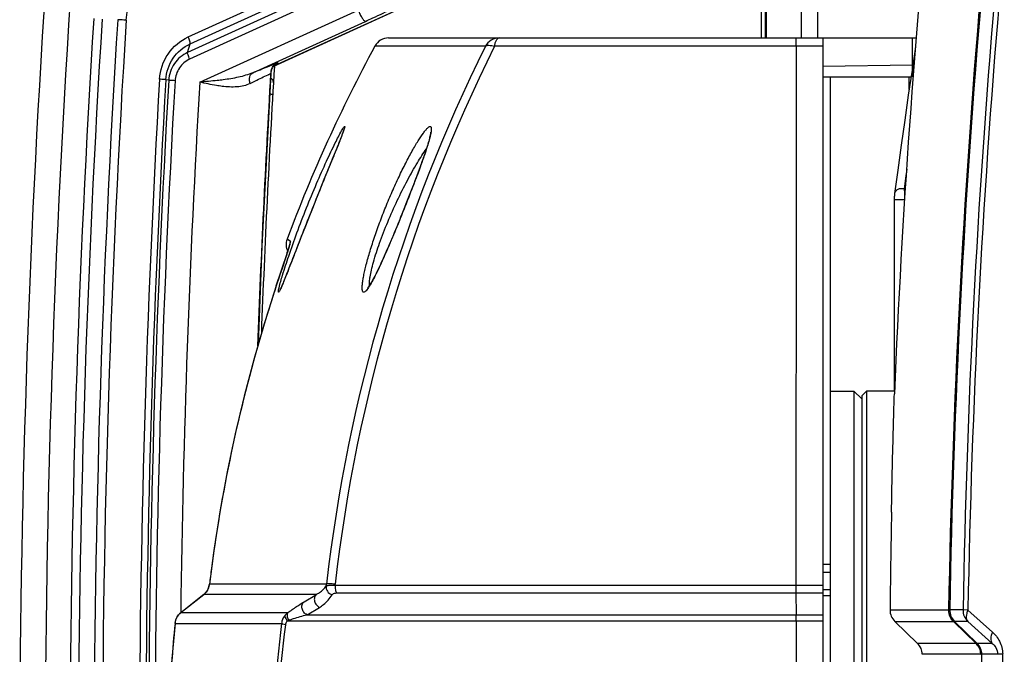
# Model space of a CAD drawing. Header units: millimetres. Extents: x 0 to 420, y 0 to 297.
# Tile 8 of 82: x 74 to 93, y 71 to 84. Entities that reach past the tile are written whole.
import ezdxf

# ---------------------------------------------------------------- set-up
doc = ezdxf.new("R2010")
doc.units = ezdxf.units.MM
doc.header["$LTSCALE"] = 23.1
doc.layers.get('0').update_dxf_attribs({"linetype": 'CONTINUOUS'})
doc.layers.add('06___PRT_ALL_SURFS', color=7, linetype='CONTINUOUS')

msp = doc.modelspace()

# ---------------------------------------------------------------- linework, layer by layer
at = {"color": 7, "linetype": 'Continuous'}
for p, q in [((88.7242, 87.4316), (88.7242, 83.1945)), ((89.0346, 87.4316), (89.0346, 83.1945)), ((87.9539, 86.6721), (87.9539, 83.1945)), ((87.954, 86.6721), (87.954, 83.1945)), ((88.028, 86.6785), (88.028, 83.1945)), ((88.0468, 86.6802), (88.0468, 83.1945)), ((76.9091, 83.2143), (79.2622, 84.288)), ((76.9473, 83.0821), (79.3004, 84.1559)), ((82.0885, 84.2597), (78.5549, 82.6472)), ((82.0868, 84.2591), (78.5552, 82.6475)), ((79.2505, 83.9902), (76.8974, 82.9164)), ((79.2886, 83.858), (76.9356, 82.7842)), ((77.1308, 82.3418), (80.1808, 83.7336)), ((78.1514, 82.524), (80.3226, 83.5149)), ((80.7707, 83.1945), (90.945, 83.1945)), ((89.1391, 83.1945), (89.1391, 54.8745)), ((90.8702, 82.4445), (90.8702, 83.1945)), ((76.8974, 82.9164), (76.9473, 83.0821)), ((82.6387, 83.0374), (80.5069, 83.0374)), ((89.1391, 83.0345), (82.8119, 83.0345)), ((89.1391, 82.6479), (90.8702, 82.6781)), ((76.5327, 82.3792), (76.4775, 82.3899)), ((78.5052, 82.5076), (78.5059, 82.5188)), ((78.5059, 82.5188), (78.5069, 82.531)), ((78.5069, 82.531), (78.5088, 82.5441)), ((89.1391, 82.4445), (90.8408, 82.4445)), ((89.2891, 55.6245), (89.2891, 82.4445)), ((90.8045, 82.2011), (90.8045, 82.4445)), ((78.5501, 82.3318), (78.5501, 82.3317)), ((79.84, 81.2397), (79.8284, 81.2103)), ((79.8507, 81.267), (79.84, 81.2397)), ((79.8606, 81.2924), (79.8507, 81.267)), ((79.8695, 81.3158), (79.8606, 81.2924)), ((79.8776, 81.3373), (79.8695, 81.3158)), ((79.8849, 81.3568), (79.8776, 81.3373)), ((79.8913, 81.3743), (79.8849, 81.3568)), ((79.8968, 81.3899), (79.8913, 81.3743)), ((79.7653, 81.0531), (79.7403, 80.9914)), ((79.7883, 81.1101), (79.7653, 81.0531)), ((79.8026, 81.1455), (79.7883, 81.1101)), ((79.8159, 81.1789), (79.8026, 81.1455)), ((79.8284, 81.2103), (79.8159, 81.1789)), ((79.7038, 80.902), (79.6843, 80.8542)), ((79.7403, 80.9914), (79.7038, 80.902)), ((79.6207, 80.6984), (79.5979, 80.6425)), ((79.6427, 80.7524), (79.6207, 80.6984)), ((90.7581, 80.6639), (90.7075, 80.2823)), ((79.5979, 80.6425), (79.5247, 80.4627)), ((79.4723, 80.3335), (79.4313, 80.232)), ((79.5247, 80.4627), (79.4723, 80.3335)), ((90.7345, 80.2823), (90.7075, 80.2823)), ((79.3891, 80.127), (79.3458, 80.0189)), ((79.4313, 80.232), (79.3891, 80.127)), ((79.3016, 79.908), (79.2567, 79.795)), ((79.3458, 80.0189), (79.3016, 79.908)), ((90.7165, 80.0702), (90.5159, 80.0702)), ((79.2567, 79.795), (79.2117, 79.6812)), ((79.1672, 79.5682), (79.1238, 79.4575)), ((79.2117, 79.6812), (79.1672, 79.5682)), ((79.1238, 79.4575), (79.0686, 79.3161)), ((78.8798, 79.2727), (78.8138, 79.3144)), ((78.8478, 79.1494), (78.8419, 79.1304)), ((78.8529, 79.1661), (78.8478, 79.1494)), ((78.8571, 79.1804), (78.8529, 79.1661)), ((78.8606, 79.1924), (78.8571, 79.1804)), ((79.0686, 79.3161), (78.9817, 79.0925)), ((78.7996, 78.9982), (78.7825, 78.9461)), ((78.8099, 79.0297), (78.7996, 78.9982)), ((78.8192, 79.0587), (78.8099, 79.0297)), ((78.8277, 79.0851), (78.8192, 79.0587)), ((78.8352, 79.1089), (78.8277, 79.0851)), ((78.8419, 79.1304), (78.8352, 79.1089)), ((78.9483, 79.0064), (78.8974, 78.8754)), ((78.7422, 78.8241), (78.7109, 78.7298)), ((78.7634, 78.888), (78.7422, 78.8241)), ((78.7825, 78.9461), (78.7634, 78.888)), ((78.8695, 78.804), (78.8437, 78.7379)), ((78.8974, 78.8754), (78.8695, 78.804)), ((78.7843, 78.5877), (78.7716, 78.5563)), ((78.7978, 78.6217), (78.7843, 78.5877)), ((78.8122, 78.658), (78.7978, 78.6217)), ((78.8275, 78.6968), (78.8122, 78.658)), ((78.8437, 78.7379), (78.8275, 78.6968)), ((78.606, 78.4137), (78.6065, 78.4152)), ((78.7128, 78.4148), (78.7056, 78.3983)), ((78.7208, 78.4332), (78.7128, 78.4148)), ((78.7294, 78.4535), (78.7208, 78.4332)), ((78.7388, 78.4759), (78.7294, 78.4535)), ((78.7489, 78.5005), (78.7388, 78.4759)), ((78.7598, 78.5272), (78.7489, 78.5005)), ((78.7716, 78.5563), (78.7598, 78.5272)), ((89.2891, 76.3845), (89.7391, 76.3845)), ((89.7391, 76.3845), (89.7391, 61.6845)), ((89.8891, 76.2345), (89.7391, 76.3845)), ((89.8891, 76.2945), (89.9791, 76.3845)), ((89.8891, 76.2945), (89.8891, 61.7745)), ((89.9791, 76.3845), (89.9791, 61.6845)), ((90.5226, 76.3845), (89.9791, 76.3845)), ((89.1391, 73.0496), (89.2891, 73.0496)), ((89.1391, 72.8963), (89.2891, 72.8963)), ((77.3171, 72.6635), (77.3173, 72.6641)), ((77.3173, 72.6641), (77.3172, 72.6649)), ((79.5743, 72.6641), (77.3173, 72.6641)), ((79.7388, 72.6425), (89.1391, 72.6425)), ((89.2891, 72.55), (89.1391, 72.55)), ((77.2064, 72.4632), (76.7652, 72.1113)), ((76.7674, 72.113), (77.2064, 72.4632)), ((77.2064, 72.4632), (77.2086, 72.4649)), ((77.2064, 72.4632), (77.2086, 72.4649)), ((77.2064, 72.4632), (77.2086, 72.4649)), ((79.379, 72.4649), (77.2086, 72.4649)), ((79.1406, 72.322), (79.379, 72.4649)), ((79.7718, 72.4928), (89.1391, 72.4928)), ((88.6215, 72.4928), (88.6231, 72.0723)), ((89.2891, 72.4345), (89.1391, 72.4345)), ((79.1981, 72.0723), (79.4378, 72.2152)), ((90.435, 72.1645), (91.5646, 72.1645)), ((91.5646, 72.1645), (91.5863, 72.1641)), ((91.8419, 72.1645), (91.5863, 72.1645)), ((91.9374, 72.1628), (91.8419, 72.1645)), ((91.9374, 72.1628), (92.4093, 71.7397)), ((76.7651, 72.1113), (76.7674, 72.113)), ((76.7674, 72.113), (78.8273, 72.113)), ((78.8182, 71.9559), (89.1391, 71.9559)), ((79.1981, 72.0723), (89.1391, 72.0723)), ((90.5274, 71.9439), (91.6556, 71.9439)), ((90.9653, 71.5212), (90.5274, 71.9439)), ((91.6556, 71.9439), (91.6662, 71.9549)), ((91.6669, 71.933), (91.6556, 71.9439)), ((92.0924, 71.5212), (91.6669, 71.933)), ((91.9327, 71.9439), (91.6775, 71.9439)), ((92.1142, 71.5212), (91.6775, 71.9439)), ((91.9327, 71.9439), (92.4046, 71.5212)), ((76.6537, 71.9065), (76.6539, 71.907)), ((76.654, 71.907), (78.7075, 71.907)), ((92.0924, 71.5212), (90.9653, 71.5212)), ((92.0924, 71.5212), (92.1029, 71.5321)), ((92.4046, 71.5212), (92.1142, 71.5212)), ((92.1839, 71.3098), (91.0573, 71.3098)), ((92.1839, 71.3098), (92.2054, 71.3101)), ((92.5115, 71.3098), (92.2055, 71.3098))]:
    msp.add_line(p, q, dxfattribs=at)
for points in [[(90.9289, 83.0235), (90.8599, 82.5725), (90.7879, 82.0899), (90.7177, 81.6079), (90.6496, 81.1267), (90.5834, 80.6462), (90.523, 80.1959)], [(78.5088, 82.5441), (78.5114, 82.5568), (78.5146, 82.5693), (78.5185, 82.5813), (78.523, 82.5929), (78.528, 82.6042), (78.5335, 82.6149), (78.5395, 82.6252), (78.5458, 82.6349), (78.5525, 82.6442), (78.5595, 82.6529), (78.5668, 82.6611), (78.5742, 82.6686), (78.5816, 82.6756), (78.5887, 82.6816), (78.5949, 82.6865), (78.6, 82.6902), (78.6037, 82.6927), (78.6062, 82.6944), (78.6076, 82.6953), (78.6077, 82.6954)], [(78.2614, 77.2919), (78.3317, 79.1787), (78.5052, 82.5076)], [(78.5478, 82.3578), (78.5439, 82.3703), (78.5382, 82.3821), (78.5308, 82.3929), (78.522, 82.4026), (78.5118, 82.4108), (78.5006, 82.4175), (78.5005, 82.4176)], [(78.5501, 82.3318), (78.5499, 82.3449), (78.5478, 82.3578)], [(79.9123, 81.4386), (79.9123, 81.4386), (79.9122, 81.4382), (79.9119, 81.4368), (79.9113, 81.4348), (79.9105, 81.432), (79.9096, 81.4287), (79.9084, 81.4247), (79.907, 81.4202), (79.9054, 81.4152), (79.9035, 81.4096), (79.9015, 81.4036), (79.8993, 81.397), (79.8968, 81.3899)], [(81.5792, 81.3772), (81.5792, 81.3776), (81.5792, 81.3773), (81.5792, 81.3743), (81.5789, 81.369), (81.5782, 81.3614), (81.577, 81.3517), (81.5752, 81.34), (81.5728, 81.3263), (81.5698, 81.3107), (81.566, 81.2932), (81.5616, 81.2738), (81.5563, 81.2525), (81.5503, 81.2294), (81.5435, 81.2043), (81.5359, 81.1773), (81.5275, 81.1485), (81.5182, 81.1177), (81.5081, 81.0851), (81.4972, 81.0506), (81.4854, 81.0144), (81.4728, 80.9763), (81.4594, 80.9365), (81.4451, 80.8949), (81.43, 80.8515), (81.4141, 80.8062), (81.3973, 80.7592), (81.3796, 80.7102), (81.3611, 80.6594), (81.3417, 80.6068), (81.3214, 80.5522), (81.3002, 80.4957), (81.2782, 80.4372), (81.2552, 80.377), (81.2316, 80.3153), (81.2072, 80.2523), (81.1824, 80.1883), (81.1571, 80.1236), (81.1315, 80.0585), (81.1057, 79.9933), (81.0798, 79.9282), (81.0539, 79.8636), (81.0282, 79.7998), (81.0028, 79.7367), (80.9775, 79.6746), (80.9526, 79.6136), (80.9279, 79.5537), (80.9036, 79.4949), (80.8797, 79.4375), (80.8563, 79.3814), (80.8332, 79.3267), (80.8107, 79.2734), (80.7886, 79.2217), (80.767, 79.1715), (80.7459, 79.1228), (80.7253, 79.0756), (80.7052, 79.0299), (80.6856, 78.9858), (80.6665, 78.9431), (80.6479, 78.9019), (80.6297, 78.8623), (80.6121, 78.8241), (80.5949, 78.7873), (80.5782, 78.7521), (80.562, 78.7183), (80.5462, 78.686), (80.531, 78.6553), (80.5163, 78.626), (80.5021, 78.5983), (80.4885, 78.5721), (80.4753, 78.5475), (80.4628, 78.5244), (80.4508, 78.5029), (80.4393, 78.4829), (80.4285, 78.4646), (80.4183, 78.4478), (80.4088, 78.4327), (80.3999, 78.4192), (80.3918, 78.4073), (80.3845, 78.3972), (80.3782, 78.3888), (80.3728, 78.3822), (80.3687, 78.3775), (80.366, 78.3746), (80.3657, 78.3743)], [(79.6843, 80.8542), (79.6639, 80.8043), (79.6427, 80.7524)], [(90.7581, 80.6639), (90.735, 80.4903), (90.7075, 80.2823)], [(90.523, 80.196), (90.5218, 80.1864), (90.52, 80.1692), (90.5186, 80.1515), (90.5175, 80.1334), (90.5167, 80.1151), (90.5162, 80.0968), (90.5159, 80.0787), (90.5159, 76.3845)], [(78.8798, 79.2727), (78.8647, 79.2822), (78.8519, 79.2904)], [(78.866, 79.2127), (78.8662, 79.2133), (78.8662, 79.2136), (78.866, 79.2128), (78.8656, 79.2112), (78.865, 79.2087), (78.8642, 79.2056), (78.8632, 79.2018), (78.862, 79.1974), (78.8606, 79.1924)], [(78.9817, 79.0925), (78.9703, 79.0632), (78.9592, 79.0345), (78.9483, 79.0064)], [(78.6764, 78.626), (78.6673, 78.5987), (78.606, 78.4137)], [(78.7109, 78.7298), (78.6941, 78.6791), (78.6764, 78.626)], [(78.606, 78.4137), (78.3911, 77.7379), (78.181, 77.0156), (77.9894, 76.2891), (77.8164, 75.5591), (77.6621, 74.826), (77.5265, 74.0906), (77.4095, 73.3535), (77.3172, 72.6649)], [(78.7056, 78.3983), (78.699, 78.3837), (78.696, 78.3771), (78.6932, 78.3709), (78.6905, 78.3653), (78.6881, 78.3601), (78.6858, 78.3554), (78.6837, 78.3511), (78.6818, 78.3474), (78.6801, 78.3442), (78.6787, 78.3415), (78.6775, 78.3394), (78.6767, 78.3379), (78.6766, 78.3376)], [(77.3171, 72.6635), (77.3139, 72.643), (77.3081, 72.6183), (77.3003, 72.5941), (77.2907, 72.5709), (77.2793, 72.5489), (77.2665, 72.5282), (77.2523, 72.509), (77.2369, 72.4913), (77.2203, 72.4751), (77.2064, 72.4632)], [(76.6537, 71.9065), (76.594, 71.2235), (76.5481, 70.4943), (76.5206, 69.7638), (76.5114, 69.0327), (76.5206, 68.3016), (76.5483, 67.571), (76.5943, 66.8417), (76.6538, 66.1625)]]:
    msp.add_lwpolyline(points, dxfattribs=at)
for centre, radius, start, end in [((267.5278, 69.0342), 175.991, 171.214689, 178.98082), ((267.5738, 69.0342), 176.0153, 171.216918, 178.980961), ((267.7395, 69.0341), 175.9254, 171.298914, 178.980418), ((267.7438, 69.0341), 175.8343, 171.299123, 178.980441), ((304.9427, 69.0345), 230.7916, 176.179959, 183.820042), ((305.0516, 69.0345), 231.3915, 176.251007, 183.748993), ((308.7175, 68.9147), 234.0895, 176.411363, 179.970686), ((308.739, 68.9145), 233.9484, 176.411223, 179.970629), ((308.8553, 68.9146), 233.7631, 176.411242, 179.970622), ((308.8642, 68.9148), 233.6093, 176.411357, 179.970662), ((80.7707, 82.8945), 0.3, 90, 151.55671), ((110.6568, 69.1211), 31.2838, 153.58695, 173.49709), ((110.7494, 69.1235), 31.2092, 153.52981, 173.48837), ((305.0516, 69.0345), 226.8915, 176.558769, 177.863549), ((78.7417, 82.5028), 0.2444, 166.65388, 172.75172), ((308.9308, 68.9206), 232.9656, 176.683472, 179.971963), ((308.9081, 68.9205), 232.8206, 176.683405, 179.971937), ((308.7788, 68.9205), 232.6357, 176.683418, 179.971928), ((308.7507, 68.9206), 232.4853, 176.683466, 179.97194), ((304.9973, 69.0337), 226.9004, 176.595649, 177.922383), ((78.7453, 82.5023), 0.248, 172.74388, 178.78664), ((304.8636, 69.0334), 228.1213, 176.655508, 179.226919), ((79.0949, 79.2095), 0.3, 159.53353, 206.00155), ((79.1616, 79.1681), 0.3006, 166.13896, 173.5977), ((79.1612, 79.1682), 0.3002, 159.61903, 166.14641), ((106.7703, 69.0894), 29.6676, 161.67889, 163.15891), ((106.9143, 69.05), 29.8169, 163.16669, 172.44123), ((346.6416, 69.2343), 256.2233, 178.922596, 179.191139), ((106.983, 69.0396), 29.8863, 172.4387, 173.03418), ((355.401, 69.1096), 264.9836, 179.190913, 179.339424), ((77.0207, 72.6953), 0.2973, 317.12831, 320.52908), ((77.0206, 72.6954), 0.2975, 320.52852, 321.54637), ((77.0203, 72.6956), 0.2978, 321.54652, 322.80488), ((77.0195, 72.6962), 0.2988, 322.80605, 325.23211), ((77.0184, 72.697), 0.3002, 325.23124, 326.01382), ((77.0167, 72.6981), 0.3021, 326.01627, 329.94135), ((77.0161, 72.6984), 0.3029, 329.9399, 330.53985), ((77.0151, 72.699), 0.304, 330.54317, 335.11618), ((77.0115, 72.7006), 0.3079, 335.12919, 353.19867), ((79.3193, 72.6913), 0.2564, 345.49513, 353.91566), ((79.2032, 72.7243), 0.5418, 351.31368, 353.48152), ((143.5365, 72.6233), 54.9151, 179.97999, 180.13614), ((77.0244, 72.6916), 0.2921, 309.08841, 310.67744), ((77.0242, 72.6918), 0.2923, 310.67783, 312.65475), ((77.0239, 72.6922), 0.2929, 312.65475, 313.81311), ((77.0232, 72.6929), 0.2939, 313.81386, 315.82033), ((77.0221, 72.6939), 0.2953, 315.82007, 317.12742), ((90.7369, 72.1613), 0.3019, 179.38313, 226.04792), ((91.8647, 72.1593), 0.3001, 178.99079, 184.84571), ((91.8858, 72.1593), 0.2996, 178.99386, 225.94953), ((92.1424, 72.1591), 0.3005, 178.97124, 225.74587), ((76.9523, 71.8768), 0.3, 128.5872, 174.32368), ((76.953, 71.8763), 0.3008, 128.08797, 139.59444), ((79.0113, 71.8658), 0.3081, 126.65991, 139.64782), ((41.6079, 71.9526), 47.0153, 0.00403, 0.14589), ((91.8647, 72.1593), 0.3001, 219.99072, 225.85069), ((105.537, 69.0358), 29.0254, 174.3229, 175.81163), ((101.5252, 69.0345), 22.9979, 172.82466, 187.17534), ((100.9381, 69.0345), 22.3384, 172.68908, 187.31093), ((90.756, 71.3044), 0.3014, 1.03301, 46.02424), ((91.8826, 71.304), 0.302, 43.17529, 46.01194), ((91.8846, 71.3058), 0.2993, 34.76216, 43.17505), ((91.9058, 71.3059), 0.2996, 0.75061, 45.9486), ((91.884, 71.3058), 0.2999, 6.418, 12.0641), ((91.8856, 71.3059), 0.2984, 0.74889, 6.42387), ((-84.453, 69.0345), 176.6731, 359.262081, 0.737919), ((-60.2771, 69.0343), 152.901, 0.000045, 0.855137)]:
    msp.add_arc(centre, radius, start, end, dxfattribs=at)
for points, knots in [([(75.7129, 83.537), (75.7218, 83.678), (75.7917, 83.9585), (75.9587, 84.1946), (76.0598, 84.2924)], [0, 0, 0, 0, 0.5011582, 1, 1, 1, 1]), ([(80.1808, 83.7336), (80.1936, 83.7046), (80.2194, 83.6508), (80.2583, 83.5823), (80.2894, 83.538), (80.3098, 83.5184), (80.3193, 83.5141), (80.3226, 83.5149)], [0, 0, 0, 0, 0.359277, 0.6733279, 0.8946545, 0.9612731, 1, 1, 1, 1]), ([(80.3226, 83.5149), (80.3707, 83.5368), (80.55, 83.6191), (80.7286, 83.7028), (80.8587, 83.7655)], [0, 0, 0, 0, 0.2680497, 1, 1, 1, 1]), ([(75.7129, 83.537), (75.6967, 83.538), (75.6426, 83.5414), (75.5885, 83.5448), (75.5506, 83.5462)], [0, 0, 0, 0, 0.3004532, 1, 1, 1, 1]), ([(76.3554, 82.3981), (76.3653, 82.5691), (76.4787, 82.911), (76.7546, 83.1437), (76.9091, 83.2143)], [0, 0, 0, 0, 0.5020191, 1, 1, 1, 1]), ([(76.9473, 83.0821), (76.9491, 83.0879), (76.9469, 83.1051), (76.9399, 83.1343), (76.9268, 83.1724), (76.9155, 83.1998), (76.9091, 83.2143)], [0, 0, 0, 0, 0.1327223, 0.3582272, 0.6572605, 1, 1, 1, 1]), ([(82.9005, 83.1945), (82.8478, 83.1945), (82.7402, 83.165), (82.6637, 83.084), (82.6387, 83.0374)], [0, 0, 0, 0, 0.4991175, 1, 1, 1, 1]), ([(82.8119, 83.0345), (82.8159, 83.0567), (82.8255, 83.0975), (82.8464, 83.1543), (82.878, 83.1945), (82.9005, 83.1945)], [0, 0, 0, 0, 0.3566167, 0.6462474, 1, 1, 1, 1]), ([(88.6278, 83.0345), (88.6278, 83.0565), (88.6279, 83.0877), (88.6279, 83.1266), (88.628, 83.1498), (88.6281, 83.1682), (88.6281, 83.1807), (88.6283, 83.1877), (88.628, 83.1915), (88.6286, 83.193), (88.6281, 83.1945), (88.6283, 83.1945)], [0, 0, 0, 0, 0.4124414, 0.5849501, 0.7306267, 0.8468395, 0.9313933, 0.9613024, 0.9827536, 0.9956729, 1, 1, 1, 1]), ([(76.4775, 82.3899), (76.4859, 82.5349), (76.5822, 82.8249), (76.8162, 83.0222), (76.9473, 83.0821)], [0, 0, 0, 0, 0.5020182, 1, 1, 1, 1]), ([(82.6387, 83.0374), (82.6549, 83.0525), (82.7209, 83.058), (82.7767, 83.0454), (82.8119, 83.0345)], [0, 0, 0, 0, 0.3742559, 1, 1, 1, 1]), ([(88.6278, 83.0345), (88.6269, 82.2092), (88.6237, 78.7452), (88.622, 75.2812), (88.6214, 72.6425)], [0, 0, 0, 0, 0.2382359, 1, 1, 1, 1]), ([(76.8974, 82.9164), (76.7956, 82.87), (76.6141, 82.7168), (76.5393, 82.4917), (76.5327, 82.3792)], [0, 0, 0, 0, 0.4979818, 1, 1, 1, 1]), ([(76.9356, 82.7842), (76.8572, 82.7484), (76.7173, 82.6304), (76.6598, 82.4571), (76.6548, 82.3704)], [0, 0, 0, 0, 0.4979809, 1, 1, 1, 1]), ([(76.9356, 82.7842), (76.9292, 82.7987), (76.9179, 82.8261), (76.9048, 82.8642), (76.8978, 82.8934), (76.8956, 82.9105), (76.8974, 82.9164)], [0, 0, 0, 0, 0.3427395, 0.6417728, 0.8672777, 1, 1, 1, 1]), ([(78.1514, 82.524), (78.2452, 82.5634), (78.4026, 82.6281), (78.5612, 82.69), (78.626, 82.712)], [0, 0, 0, 0, 0.5979034, 1, 1, 1, 1]), ([(78.5545, 82.6678), (78.559, 82.67), (78.575, 82.6778), (78.591, 82.6859), (78.6024, 82.6918)], [0, 0, 0, 0, 0.2795408, 1, 1, 1, 1]), ([(78.6024, 82.6918), (78.6071, 82.6942), (78.6155, 82.6986), (78.6262, 82.7045), (78.6348, 82.7096), (78.6387, 82.7122), (78.6428, 82.7156), (78.6383, 82.7162), (78.6339, 82.7142), (78.6289, 82.713), (78.626, 82.712)], [0, 0, 0, 0, 0.2511892, 0.4527666, 0.6019142, 0.6968575, 0.7374614, 0.7666523, 0.8525425, 1, 1, 1, 1]), ([(76.4775, 82.3896), (76.4736, 82.3903), (76.4609, 82.391), (76.4203, 82.3944), (76.3834, 82.3964), (76.3554, 82.3981)], [0, 0, 0, 0, 0.0962794, 0.3119963, 1, 1, 1, 1]), ([(76.6548, 82.3704), (76.6268, 82.372), (76.5899, 82.374), (76.5493, 82.3775), (76.5366, 82.3781), (76.5327, 82.3789)], [0, 0, 0, 0, 0.6880037, 0.9037206, 1, 1, 1, 1]), ([(77.5828, 82.3873), (77.545, 82.3824), (77.3946, 82.3647), (77.2438, 82.3517), (77.1308, 82.3418)], [0, 0, 0, 0, 0.2511797, 1, 1, 1, 1]), ([(78.1514, 82.524), (78.0629, 82.4854), (77.8739, 82.4305), (77.6808, 82.3999), (77.5828, 82.3873)], [0, 0, 0, 0, 0.4938069, 1, 1, 1, 1]), ([(78.0998, 82.3161), (78.0946, 82.3386), (78.0885, 82.3823), (78.0937, 82.4438), (78.1134, 82.494), (78.1381, 82.5173), (78.1514, 82.524)], [0, 0, 0, 0, 0.3047358, 0.5749415, 0.8037309, 1, 1, 1, 1]), ([(78.1, 82.3161), (78.1343, 82.3337), (78.2496, 82.392), (78.3654, 82.4493), (78.4482, 82.4863)], [0, 0, 0, 0, 0.2982003, 1, 1, 1, 1]), ([(78.4482, 82.4863), (78.4527, 82.4884), (78.469, 82.4956), (78.4854, 82.5026), (78.4973, 82.5075)], [0, 0, 0, 0, 0.2755744, 1, 1, 1, 1]), ([(78.4973, 82.5075), (78.4996, 82.5096), (78.5027, 82.513), (78.5058, 82.5171), (78.5059, 82.5188)], [0, 0, 0, 0, 0.6460395, 1, 1, 1, 1]), ([(78.4973, 82.5075), (78.4993, 82.5075), (78.501, 82.5082), (78.5052, 82.5069), (78.5052, 82.5076)], [0, 0, 0, 0, 0.7454915, 1, 1, 1, 1]), ([(77.5621, 82.2617), (77.526, 82.2662), (77.3812, 82.2874), (77.2381, 82.3182), (77.1308, 82.3418)], [0, 0, 0, 0, 0.2489134, 1, 1, 1, 1]), ([(78.1, 82.3161), (78.023, 82.2768), (77.8393, 82.2376), (77.6571, 82.2501), (77.5621, 82.2617)], [0, 0, 0, 0, 0.4746004, 1, 1, 1, 1]), ([(78.4849, 82.1148), (78.492, 82.1144), (78.5047, 82.1138), (78.5196, 82.113), (78.5285, 82.1128), (78.5333, 82.1124), (78.5354, 82.1129), (78.5373, 82.1123), (78.5373, 82.1126)], [0, 0, 0, 0, 0.4094533, 0.7282416, 0.8451963, 0.9304699, 0.9823441, 1, 1, 1, 1]), ([(79.8657, 81.4051), (79.8726, 81.4171), (79.8847, 81.4378), (79.9012, 81.4646), (79.9125, 81.4792), (79.9196, 81.488), (79.9225, 81.488)], [0, 0, 0, 0, 0.4111395, 0.7160648, 0.9117316, 1, 1, 1, 1]), ([(79.9225, 81.488), (79.9244, 81.488), (79.9257, 81.4781), (79.9216, 81.4657), (79.9151, 81.4395), (79.9083, 81.4205), (79.9044, 81.4092)], [0, 0, 0, 0, 0.0667379, 0.2500435, 0.561612, 1, 1, 1, 1]), ([(80.2906, 78.2917), (80.2846, 78.2917), (80.2701, 78.301), (80.2628, 78.3301), (80.2594, 78.3718), (80.2625, 78.4295), (80.2711, 78.5021), (80.2859, 78.5889), (80.3067, 78.6888), (80.3438, 78.8446), (80.404, 79.0611), (80.4925, 79.3393), (80.5969, 79.6341), (80.7135, 79.9346), (80.8382, 80.2306), (80.9669, 80.5132), (81.0951, 80.774), (81.2181, 81.0053), (81.3309, 81.1986), (81.4177, 81.3316), (81.4789, 81.4118), (81.5149, 81.4524), (81.5437, 81.478), (81.5635, 81.488), (81.5715, 81.488)], [0, 0, 0, 0, 0.0051129, 0.0127931, 0.0246683, 0.0410615, 0.0619345, 0.087092, 0.1162421, 0.1490267, 0.2238508, 0.3080818, 0.398197, 0.4909014, 0.5832129, 0.6724237, 0.7559875, 0.8313819, 0.8959976, 0.9471217, 0.9668027, 0.9821899, 0.9931555, 1, 1, 1, 1]), ([(81.5715, 81.488), (81.5746, 81.488), (81.5813, 81.4863), (81.5885, 81.4777), (81.5926, 81.4648), (81.5953, 81.4386), (81.5913, 81.3941), (81.5842, 81.356), (81.5795, 81.3339)], [0, 0, 0, 0, 0.0565251, 0.1166757, 0.1950167, 0.29864, 0.5910204, 1, 1, 1, 1]), ([(78.6597, 78.3783), (78.6789, 78.4603), (78.7388, 78.6648), (78.8528, 79.0176), (79.0063, 79.4491), (79.1857, 79.916), (79.3767, 80.3774), (79.5621, 80.7958), (79.7233, 81.1342), (79.8222, 81.3284), (79.8657, 81.4051)], [0, 0, 0, 0, 0.0774786, 0.1957128, 0.3407912, 0.4984168, 0.6554615, 0.7997499, 0.9189691, 1, 1, 1, 1]), ([(79.9044, 81.4092), (79.8768, 81.3297), (79.7977, 81.1321), (79.6581, 80.7894), (79.4849, 80.3657), (79.2982, 79.9009), (79.1143, 79.4342), (78.9483, 79.0056), (78.8124, 78.6567), (78.7322, 78.4557), (78.6968, 78.3766)], [0, 0, 0, 0, 0.0773203, 0.1954935, 0.3401963, 0.4979115, 0.6558948, 0.8012206, 0.9203476, 1, 1, 1, 1]), ([(81.5795, 81.3339), (81.5599, 81.243), (81.4948, 81.0305), (81.3713, 80.6788), (81.2149, 80.2664), (81.0416, 79.8276), (80.8643, 79.3948), (80.6951, 78.9991), (80.5441, 78.6718), (80.4459, 78.4818), (80.3979, 78.4059)], [0, 0, 0, 0, 0.0882433, 0.210387, 0.3537889, 0.5065917, 0.6579656, 0.7975143, 0.9148735, 1, 1, 1, 1]), ([(80.4054, 78.4273), (80.4009, 78.4487), (80.4016, 78.5042), (80.4144, 78.6017), (80.4411, 78.7287), (80.4983, 78.9458), (80.6, 79.2561), (80.7534, 79.6515), (80.9327, 80.0551), (81.1235, 80.4369), (81.3107, 80.7708), (81.438, 80.9714), (81.4997, 81.0585)], [0, 0, 0, 0, 0.0227529, 0.0572118, 0.1027484, 0.1580851, 0.2914735, 0.4433237, 0.600574, 0.7522401, 0.8886354, 1, 1, 1, 1]), ([(90.7075, 80.2823), (90.6868, 80.2874), (90.6448, 80.2908), (90.5861, 80.2767), (90.5404, 80.2446), (90.5251, 80.2119), (90.523, 80.196)], [0, 0, 0, 0, 0.2819881, 0.5492505, 0.7871927, 1, 1, 1, 1]), ([(90.7075, 80.2823), (90.709, 80.2673), (90.7148, 80.1967), (90.7165, 80.1259), (90.7165, 80.0702)], [0, 0, 0, 0, 0.213243, 1, 1, 1, 1]), ([(78.6065, 78.4152), (78.6566, 78.5663), (78.7398, 78.8166), (78.8231, 79.0669), (78.8538, 79.167)], [0, 0, 0, 0, 0.6033413, 1, 1, 1, 1]), ([(78.8538, 79.167), (78.8584, 79.1821), (78.8661, 79.2079), (78.8744, 79.2379), (78.8785, 79.2554), (78.8802, 79.2641), (78.8807, 79.2691), (78.8805, 79.2723), (78.8798, 79.2727)], [0, 0, 0, 0, 0.4326371, 0.7413591, 0.8498781, 0.9283769, 0.9776158, 1, 1, 1, 1]), ([(80.3979, 78.4059), (80.3791, 78.3762), (80.3531, 78.3372), (80.3151, 78.3002), (80.2978, 78.2917), (80.2906, 78.2917)], [0, 0, 0, 0, 0.6600984, 0.8663765, 1, 1, 1, 1]), ([(78.6493, 78.2917), (78.6472, 78.2917), (78.6451, 78.3022), (78.6476, 78.3162), (78.6518, 78.3448), (78.6568, 78.3658), (78.6597, 78.3783)], [0, 0, 0, 0, 0.0702161, 0.2550368, 0.5652605, 1, 1, 1, 1]), ([(78.6968, 78.3766), (78.6913, 78.3643), (78.6815, 78.3432), (78.6679, 78.3157), (78.6585, 78.3007), (78.6521, 78.2917), (78.6493, 78.2917)], [0, 0, 0, 0, 0.4139108, 0.7189352, 0.9130915, 1, 1, 1, 1]), ([(90.4636, 74.0521), (90.4733, 74.565), (90.4877, 75.2375), (90.509, 75.9977), (90.5165, 76.245), (90.5201, 76.3328)], [0, 0, 0, 0, 0.6745895, 0.8844986, 1, 1, 1, 1]), ([(79.379, 72.4649), (79.3993, 72.4758), (79.4703, 72.5193), (79.5324, 72.5781), (79.5676, 72.6271)], [0, 0, 0, 0, 0.276346, 1, 1, 1, 1]), ([(79.5676, 72.6271), (79.5609, 72.5927), (79.5798, 72.5141), (79.6446, 72.4689), (79.6804, 72.4584)], [0, 0, 0, 0, 0.4842322, 1, 1, 1, 1]), ([(79.5676, 72.6271), (79.5734, 72.6316), (79.5933, 72.6372), (79.6295, 72.6425), (79.6801, 72.6448), (79.718, 72.6437), (79.7388, 72.6425)], [0, 0, 0, 0, 0.1284096, 0.344044, 0.6395305, 1, 1, 1, 1]), ([(79.7416, 72.6634), (79.721, 72.6649), (79.6836, 72.6673), (79.634, 72.6692), (79.5991, 72.6681), (79.5802, 72.6668), (79.5743, 72.6641)], [0, 0, 0, 0, 0.3697565, 0.6703086, 0.8840983, 1, 1, 1, 1]), ([(79.7388, 72.6425), (79.7373, 72.6135), (79.7408, 72.5618), (79.7578, 72.5107), (79.7718, 72.4928)], [0, 0, 0, 0, 0.559842, 1, 1, 1, 1]), ([(78.8273, 72.113), (78.8838, 72.1529), (78.9872, 72.2242), (79.0922, 72.2931), (79.1406, 72.322)], [0, 0, 0, 0, 0.551171, 1, 1, 1, 1]), ([(79.1981, 72.0723), (79.1749, 72.0828), (79.1332, 72.1167), (79.0988, 72.1873), (79.0977, 72.2636), (79.1234, 72.3072), (79.1406, 72.322)], [0, 0, 0, 0, 0.2574925, 0.521355, 0.7714162, 1, 1, 1, 1]), ([(79.379, 72.4649), (79.3619, 72.4502), (79.3364, 72.4064), (79.338, 72.3301), (79.3727, 72.2596), (79.4146, 72.2257), (79.4378, 72.2152)], [0, 0, 0, 0, 0.2278602, 0.4780121, 0.7423738, 1, 1, 1, 1]), ([(79.4378, 72.2152), (79.4649, 72.2313), (79.5599, 72.2967), (79.6391, 72.3856), (79.6804, 72.4584)], [0, 0, 0, 0, 0.2737004, 1, 1, 1, 1]), ([(79.6804, 72.4584), (79.6834, 72.4638), (79.6961, 72.4773), (79.7283, 72.4903), (79.7561, 72.4928), (79.7718, 72.4928)], [0, 0, 0, 0, 0.1827578, 0.5332976, 1, 1, 1, 1]), ([(91.9374, 72.1628), (91.9272, 72.142), (91.9113, 72.1009), (91.8979, 72.0262), (91.9111, 71.9683), (91.9327, 71.9439)], [0, 0, 0, 0, 0.3039157, 0.5727837, 1, 1, 1, 1]), ([(78.7764, 72.0653), (78.7484, 72.0323), (78.72, 71.9788), (78.7091, 71.9216), (78.7075, 71.907)], [0, 0, 0, 0, 0.7470985, 1, 1, 1, 1]), ([(78.7764, 72.0654), (78.7692, 72.0514), (78.779, 72.0063), (78.8022, 71.9745), (78.8182, 71.9559)], [0, 0, 0, 0, 0.3896116, 1, 1, 1, 1]), ([(78.8182, 71.9559), (78.8134, 71.9506), (78.7953, 71.9276), (78.7841, 71.8991), (78.7812, 71.8771)], [0, 0, 0, 0, 0.2435694, 1, 1, 1, 1]), ([(78.8273, 72.113), (78.8129, 72.0985), (78.8098, 72.0574), (78.8239, 72.0095), (78.8377, 71.9816), (78.8461, 71.9678)], [0, 0, 0, 0, 0.4009516, 0.6825659, 1, 1, 1, 1]), ([(78.8461, 71.9678), (78.8769, 71.9782), (78.9932, 72.0164), (79.1106, 72.0516), (79.1981, 72.0723)], [0, 0, 0, 0, 0.2654906, 1, 1, 1, 1]), ([(88.6232, 71.9559), (88.6233, 71.4696), (88.6236, 69.522), (88.6235, 67.5744), (88.6232, 66.1131)], [0, 0, 0, 0, 0.2496723, 1, 1, 1, 1]), ([(78.7812, 71.8771), (78.7641, 71.881), (78.7412, 71.887), (78.7171, 71.8981), (78.7091, 71.9039), (78.7075, 71.907)], [0, 0, 0, 0, 0.6537345, 0.8684714, 1, 1, 1, 1]), ([(92.4093, 71.7397), (92.3991, 71.7189), (92.3833, 71.6778), (92.3699, 71.6033), (92.3831, 71.5456), (92.4046, 71.5212)], [0, 0, 0, 0, 0.3039194, 0.5728126, 1, 1, 1, 1]), ([(92.4093, 71.7397), (92.4653, 71.6894), (92.5657, 71.5608), (92.6057, 71.4002), (92.6069, 71.3163)], [0, 0, 0, 0, 0.4729162, 1, 1, 1, 1]), ([(92.4046, 71.5212), (92.4312, 71.4992), (92.4859, 71.4378), (92.5107, 71.3561), (92.5115, 71.3098)], [0, 0, 0, 0, 0.4270743, 1, 1, 1, 1]), ([(92.6069, 71.3163), (92.5945, 71.3158), (92.5724, 71.3148), (92.5438, 71.3134), (92.5245, 71.3116), (92.5146, 71.3108), (92.5115, 71.3098)], [0, 0, 0, 0, 0.3898368, 0.6929599, 0.8984934, 1, 1, 1, 1])]:
    msp.add_open_spline(points, degree=3, knots=knots, dxfattribs=at)
for points in [[(78.5039, 82.5592), (78.5117, 82.5921), (78.527, 82.6242), (78.5481, 82.6506)], [(78.5481, 82.6506), (78.5688, 82.6764), (78.596, 82.6981), (78.626, 82.712)], [(91.6347, 71.9664), (91.5959, 72.0127), (91.5707, 72.0737), (91.5656, 72.1339)], [(76.6539, 71.907), (76.6599, 71.9662), (76.6854, 72.0259), (76.7239, 72.0713)], [(78.8182, 71.9559), (78.8271, 71.9607), (78.8365, 71.9645), (78.8461, 71.9678)], [(92.1773, 71.3684), (92.1691, 71.4068), (92.1528, 71.4442), (92.1305, 71.4764)]]:
    msp.add_open_spline(points, degree=3, dxfattribs=at)
at = {"layer": '06___PRT_ALL_SURFS', "color": 7, "linetype": 'Continuous'}
msp.add_line((77.1308, 82.3418), (80.1808, 83.7336), dxfattribs=at)
for centre, radius, start, end in [((266.8233, 69.0345), 176.4542, 170.895905, 177.629511), ((304.9427, 69.0345), 230.7916, 176.179959, 183.820042), ((106.358, 69.0345), 29.4, 151.55671, 159.53353), ((304.8636, 69.0334), 228.1213, 176.655508, 179.226919)]:
    msp.add_arc(centre, radius, start, end, dxfattribs=at)

doc.saveas('drawing.dxf')
